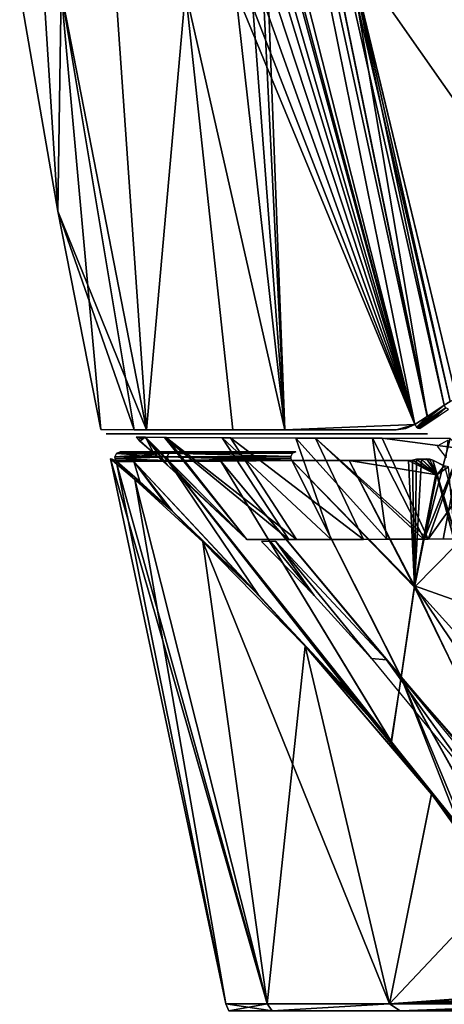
# Model space of a CAD drawing. Header units: millimetres. Extents: x -214 to 214, y -69 to 583.
# Tile 38 of 93: x -108 to -84, y 148 to 203. Entities that reach past the tile are written whole.
import ezdxf

# ---------------------------------------------------------------- set-up
doc = ezdxf.new("R2010")
doc.units = ezdxf.units.MM
doc.header["$LTSCALE"] = 62.021132
for name, color, linetype in [('245', 7, 'CONTINUOUS'), ('246', 7, 'CONTINUOUS'), ('268', 7, 'CONTINUOUS'), ('272', 7, 'CONTINUOUS'), ('273', 7, 'CONTINUOUS'), ('274', 7, 'CONTINUOUS'), ('275', 7, 'CONTINUOUS'), ('277', 7, 'CONTINUOUS'), ('278', 7, 'CONTINUOUS'), ('290', 7, 'CONTINUOUS'), ('291', 7, 'CONTINUOUS'), ('294', 7, 'CONTINUOUS'), ('301', 7, 'CONTINUOUS'), ('302', 7, 'CONTINUOUS'), ('327', 7, 'CONTINUOUS'), ('328', 7, 'CONTINUOUS'), ('329', 7, 'CONTINUOUS'), ('334', 7, 'CONTINUOUS'), ('338', 7, 'CONTINUOUS'), ('417', 7, 'CONTINUOUS'), ('418', 7, 'CONTINUOUS'), ('419', 7, 'CONTINUOUS')]:
    doc.layers.add(name, color=color, linetype=linetype)

msp = doc.modelspace()

# ---------------------------------------------------------------- linework, layer by layer
at = {"layer": '245', "color": 7, "linetype": 'Continuous'}
msp.add_3dface([(-84.73, 179.325, 109.521), (-84.22, 178.674, 109.681), (-84.108, 179.655, 110.667), (-84.73, 179.325, 109.521)], dxfattribs=at)
at = {"layer": '246', "color": 7, "linetype": 'Continuous'}
for points in [[(-102.541, 178.437, 9.051), (-99.757, 175.973, 23.189), (-101.616, 178.455, 27.008), (-102.541, 178.437, 9.051)], [(-101.616, 178.455, 27.008), (-89.418, 165.362, 45.179), (-99.71, 178.475, 45.097), (-101.616, 178.455, 27.008)], [(-95.31, 171.689, 34.926), (-89.418, 165.362, 45.179), (-101.616, 178.455, 27.008), (-95.31, 171.689, 34.926)], [(-99.757, 175.973, 23.189), (-95.31, 171.689, 34.926), (-101.616, 178.455, 27.008), (-99.757, 175.973, 23.189)], [(-99.71, 178.475, 45.097), (-87.278, 162.857, 48.106), (-96.775, 178.48, 63.258), (-99.71, 178.475, 45.097)], [(-89.418, 165.362, 45.179), (-87.278, 162.857, 48.106), (-99.71, 178.475, 45.097), (-89.418, 165.362, 45.179)], [(-96.775, 178.48, 63.258), (-86.732, 166.413, 68.241), (-92.82, 178.517, 81.421), (-96.775, 178.48, 63.258)], [(-87.278, 162.857, 48.106), (-86.732, 166.413, 68.241), (-96.775, 178.48, 63.258), (-87.278, 162.857, 48.106)], [(-92.82, 178.517, 81.421), (-85.99, 171.458, 87.904), (-89.626, 178.521, 93.315), (-92.82, 178.517, 81.421)], [(-86.732, 166.413, 68.241), (-85.99, 171.458, 87.904), (-92.82, 178.517, 81.421), (-86.732, 166.413, 68.241)], [(-84.747, 177.723, 107.196), (-86.316, 178.527, 104.095), (-89.626, 178.521, 93.315), (-84.747, 177.723, 107.196)], [(-85.99, 171.458, 87.904), (-84.747, 177.723, 107.196), (-89.626, 178.521, 93.315), (-85.99, 171.458, 87.904)], [(-86.089, 178.542, 104.82), (-86.316, 178.527, 104.095), (-84.747, 177.723, 107.196), (-86.089, 178.542, 104.82)], [(-85.866, 178.585, 105.592), (-86.089, 178.542, 104.82), (-84.747, 177.723, 107.196), (-85.866, 178.585, 105.592)], [(-85.589, 178.593, 106.446), (-85.866, 178.585, 105.592), (-84.747, 177.723, 107.196), (-85.589, 178.593, 106.446)], [(-85.322, 178.604, 107.268), (-85.589, 178.593, 106.446), (-84.955, 178.537, 108.224), (-85.322, 178.604, 107.268)], [(-84.955, 178.537, 108.224), (-85.589, 178.593, 106.446), (-84.747, 177.723, 107.196), (-84.955, 178.537, 108.224)], [(-85.137, 178.588, 107.786), (-85.322, 178.604, 107.268), (-84.955, 178.537, 108.224), (-85.137, 178.588, 107.786)], [(-84.747, 177.723, 107.196), (-85.99, 171.458, 87.904), (-83.7, 173.773, 102.323), (-84.747, 177.723, 107.196)], [(-83.7, 173.773, 102.323), (-85.99, 171.458, 87.904), (-81.851, 166.872, 92.976), (-83.7, 173.773, 102.323)], [(-85.99, 171.458, 87.904), (-86.732, 166.413, 68.241), (-79.51, 158.168, 78.79), (-85.99, 171.458, 87.904)], [(-81.851, 166.872, 92.976), (-85.99, 171.458, 87.904), (-79.51, 158.168, 78.79), (-81.851, 166.872, 92.976)], [(-86.732, 166.413, 68.241), (-87.278, 162.857, 48.106), (-83.46, 158.07, 52.597), (-86.732, 166.413, 68.241)], [(-79.51, 158.168, 78.79), (-86.732, 166.413, 68.241), (-77.042, 149.004, 58.881), (-79.51, 158.168, 78.79)], [(-77.042, 149.004, 58.881), (-86.732, 166.413, 68.241), (-83.46, 158.07, 52.597), (-77.042, 149.004, 58.881)]]:
    msp.add_3dface(points, dxfattribs=at)
at = {"layer": '268', "color": 7, "linetype": 'Continuous'}
for points in [[(-96.325, 147.828), (-93.91, 147.828, 21.434), (-96.5, 148.218), (-96.325, 147.828)], [(-96.5, 148.218), (-93.91, 147.828, 21.434), (-94.19, 148.218, 20.988), (-96.5, 148.218)], [(-94.19, 148.218, -20.988), (-96.325, 147.828), (-96.5, 148.218), (-94.19, 148.218, -20.988)], [(-93.91, 147.828, -21.434), (-96.325, 147.828), (-94.19, 148.218, -20.988), (-93.91, 147.828, -21.434)], [(-94.19, 148.218, 20.988), (-93.91, 147.828, 21.434), (-87.371, 148.218, 40.971), (-94.19, 148.218, 20.988)], [(-87.371, 148.218, -40.971), (-93.91, 147.828, -21.434), (-94.19, 148.218, -20.988), (-87.371, 148.218, -40.971)], [(-93.91, 147.828, 21.434), (-86.785, 147.828, 41.794), (-87.371, 148.218, 40.971), (-93.91, 147.828, 21.434)], [(-86.785, 147.828, -41.794), (-93.91, 147.828, -21.434), (-87.371, 148.218, -40.971), (-86.785, 147.828, -41.794)], [(-87.371, 148.218, 40.971), (-86.785, 147.828, 41.794), (-76.369, 148.218, 58.993), (-87.371, 148.218, 40.971)], [(-76.369, 148.218, -58.993), (-86.785, 147.828, -41.794), (-87.371, 148.218, -40.971), (-76.369, 148.218, -58.993)], [(-86.785, 147.828, 41.794), (-75.31, 147.828, 60.057), (-76.369, 148.218, 58.993), (-86.785, 147.828, 41.794)], [(-75.507, 148.022, -59.99), (-86.785, 147.828, -41.794), (-76.369, 148.218, -58.993), (-75.507, 148.022, -59.99)]]:
    msp.add_3dface(points, dxfattribs=at)
at = {"layer": '272', "color": 7, "linetype": 'Continuous'}
for points in [[(-96.5, 148.218), (-94.19, 148.218, 20.988), (-102.908, 178.613, 0), (-96.5, 148.218)], [(-102.56, 178.32, -7.669), (-96.5, 148.218), (-102.908, 178.613, 0), (-102.56, 178.32, -7.669)], [(-102.908, 178.613, 0), (-94.19, 148.218, 20.988), (-102.56, 178.32, 7.669), (-102.908, 178.613, 0)], [(-101.552, 177.452, -15.064), (-96.5, 148.218), (-102.56, 178.32, -7.669), (-101.552, 177.452, -15.064)], [(-102.56, 178.32, 7.669), (-94.19, 148.218, 20.988), (-101.552, 177.452, 15.063), (-102.56, 178.32, 7.669)], [(-94.19, 148.218, -20.988), (-96.5, 148.218), (-101.552, 177.452, -15.064), (-94.19, 148.218, -20.988)], [(-97.775, 173.982, -28.811), (-94.19, 148.218, -20.988), (-101.552, 177.452, -15.064), (-97.775, 173.982, -28.811)], [(-101.552, 177.452, 15.063), (-94.19, 148.218, 20.988), (-97.776, 173.983, 28.809), (-101.552, 177.452, 15.063)], [(-94.19, 148.218, 20.988), (-87.371, 148.218, 40.971), (-97.776, 173.983, 28.809), (-94.19, 148.218, 20.988)], [(-97.776, 173.983, 28.809), (-87.371, 148.218, 40.971), (-92.073, 168.168, 40.796), (-97.776, 173.983, 28.809)], [(-92.071, 168.166, -40.8), (-94.19, 148.218, -20.988), (-97.775, 173.982, -28.811), (-92.071, 168.166, -40.8)], [(-87.371, 148.218, -40.971), (-94.19, 148.218, -20.988), (-92.071, 168.166, -40.8), (-87.371, 148.218, -40.971)], [(-92.073, 168.168, 40.796), (-87.371, 148.218, 40.971), (-85.031, 159.926, 50.641), (-92.073, 168.168, 40.796)], [(-85.028, 159.922, -50.645), (-87.371, 148.218, -40.971), (-92.071, 168.166, -40.8), (-85.028, 159.922, -50.645)], [(-85.031, 159.926, 50.641), (-87.371, 148.218, 40.971), (-77.201, 148.966, 58.161), (-85.031, 159.926, 50.641)], [(-81.175, 154.803, -54.707), (-87.371, 148.218, -40.971), (-85.028, 159.922, -50.645), (-81.175, 154.803, -54.707)], [(-81.179, 154.808, 54.703), (-85.031, 159.926, 50.641), (-77.201, 148.966, 58.161), (-81.179, 154.808, 54.703)], [(-77.201, 148.966, -58.161), (-87.371, 148.218, -40.971), (-81.175, 154.803, -54.707), (-77.201, 148.966, -58.161)], [(-87.371, 148.218, -40.971), (-77.201, 148.966, -58.161), (-77.026, 148.736, -58.312), (-87.371, 148.218, -40.971)], [(-77.201, 148.966, 58.161), (-87.371, 148.218, 40.971), (-77.027, 148.736, 58.312), (-77.201, 148.966, 58.161)], [(-76.834, 148.541, -58.498), (-87.371, 148.218, -40.971), (-77.026, 148.736, -58.312), (-76.834, 148.541, -58.498)], [(-77.027, 148.736, 58.312), (-87.371, 148.218, 40.971), (-76.834, 148.541, 58.498), (-77.027, 148.736, 58.312)], [(-76.614, 148.367, -58.726), (-87.371, 148.218, -40.971), (-76.834, 148.541, -58.498), (-76.614, 148.367, -58.726)], [(-76.834, 148.541, 58.498), (-87.371, 148.218, 40.971), (-76.614, 148.367, 58.726), (-76.834, 148.541, 58.498)], [(-76.369, 148.218, -58.993), (-87.371, 148.218, -40.971), (-76.614, 148.367, -58.726), (-76.369, 148.218, -58.993)], [(-87.371, 148.218, 40.971), (-76.369, 148.218, 58.993), (-76.614, 148.367, 58.726), (-87.371, 148.218, 40.971)]]:
    msp.add_3dface(points, dxfattribs=at)
at = {"layer": '273', "color": 7, "linetype": 'Continuous'}
for points in [[(-102.56, 178.32, -7.669), (-102.908, 178.613, 0), (-102.823, 178.595, -4.237), (-102.56, 178.32, -7.669)], [(-102.627, 178.507, -8.111), (-102.56, 178.32, -7.669), (-102.823, 178.595, -4.237), (-102.627, 178.507, -8.111)], [(-102.586, 178.474, -8.575), (-102.56, 178.32, -7.669), (-102.627, 178.507, -8.111), (-102.586, 178.474, -8.575)], [(-102.543, 178.439, -9.038), (-102.56, 178.32, -7.669), (-102.586, 178.474, -8.575), (-102.543, 178.439, -9.038)], [(-101.552, 177.452, -15.064), (-102.56, 178.32, -7.669), (-102.543, 178.439, -9.038), (-101.552, 177.452, -15.064)], [(-101.279, 177.343, -17.066), (-101.552, 177.452, -15.064), (-102.543, 178.439, -9.038), (-101.279, 177.343, -17.066)], [(-97.775, 173.982, -28.811), (-101.552, 177.452, -15.064), (-99.475, 175.713, -24.142), (-97.775, 173.982, -28.811)], [(-99.475, 175.713, -24.142), (-101.552, 177.452, -15.064), (-101.279, 177.343, -17.066), (-99.475, 175.713, -24.142)], [(-94.686, 171.055, -36.214), (-97.775, 173.982, -28.811), (-99.475, 175.713, -24.142), (-94.686, 171.055, -36.214)], [(-92.071, 168.166, -40.8), (-97.775, 173.982, -28.811), (-94.686, 171.055, -36.214), (-92.071, 168.166, -40.8)], [(-88.727, 164.567, -46.167), (-92.071, 168.166, -40.8), (-94.686, 171.055, -36.214), (-88.727, 164.567, -46.167)], [(-85.028, 159.922, -50.645), (-92.071, 168.166, -40.8), (-87.259, 162.833, -48.126), (-85.028, 159.922, -50.645)], [(-87.259, 162.833, -48.126), (-92.071, 168.166, -40.8), (-88.727, 164.567, -46.167), (-87.259, 162.833, -48.126)], [(-82.971, 157.425, -53.115), (-85.028, 159.922, -50.645), (-87.259, 162.833, -48.126), (-82.971, 157.425, -53.115)], [(-81.175, 154.803, -54.707), (-85.028, 159.922, -50.645), (-82.971, 157.425, -53.115), (-81.175, 154.803, -54.707)]]:
    msp.add_3dface(points, dxfattribs=at)
at = {"layer": '274', "color": 7, "linetype": 'Continuous'}
for points in [[(-102.908, 178.613, 0), (-102.56, 178.32, 7.669), (-102.823, 178.595, 4.223), (-102.908, 178.613, 0)], [(-102.823, 178.595, 4.223), (-102.56, 178.32, 7.669), (-102.627, 178.507, 8.111), (-102.823, 178.595, 4.223)], [(-102.56, 178.32, 7.669), (-101.552, 177.452, 15.063), (-102.627, 178.507, 8.111), (-102.56, 178.32, 7.669)], [(-102.627, 178.507, 8.111), (-101.552, 177.452, 15.063), (-102.586, 178.474, 8.576), (-102.627, 178.507, 8.111)], [(-101.552, 177.452, 15.063), (-102.541, 178.437, 9.051), (-102.586, 178.474, 8.576), (-101.552, 177.452, 15.063)], [(-99.757, 175.973, 23.189), (-102.541, 178.437, 9.051), (-101.552, 177.452, 15.063), (-99.757, 175.973, 23.189)], [(-99.757, 175.973, 23.189), (-101.552, 177.452, 15.063), (-97.776, 173.983, 28.809), (-99.757, 175.973, 23.189)], [(-95.31, 171.689, 34.926), (-99.757, 175.973, 23.189), (-97.776, 173.983, 28.809), (-95.31, 171.689, 34.926)], [(-95.31, 171.689, 34.926), (-97.776, 173.983, 28.809), (-92.073, 168.168, 40.796), (-95.31, 171.689, 34.926)], [(-89.418, 165.362, 45.179), (-95.31, 171.689, 34.926), (-92.073, 168.168, 40.796), (-89.418, 165.362, 45.179)], [(-89.418, 165.362, 45.179), (-92.073, 168.168, 40.796), (-85.031, 159.926, 50.641), (-89.418, 165.362, 45.179)], [(-87.278, 162.857, 48.106), (-89.418, 165.362, 45.179), (-85.031, 159.926, 50.641), (-87.278, 162.857, 48.106)], [(-83.46, 158.07, 52.597), (-87.278, 162.857, 48.106), (-85.031, 159.926, 50.641), (-83.46, 158.07, 52.597)], [(-83.46, 158.07, 52.597), (-85.031, 159.926, 50.641), (-81.179, 154.808, 54.703), (-83.46, 158.07, 52.597)]]:
    msp.add_3dface(points, dxfattribs=at)
at = {"layer": '275', "color": 7, "linetype": 'Continuous'}
for points in [[(-101.279, 177.343, -17.066), (-102.543, 178.439, -9.038), (-101.616, 178.455, -27.008), (-101.279, 177.343, -17.066)], [(-99.71, 178.475, -45.097), (-94.686, 171.055, -36.214), (-101.616, 178.455, -27.008), (-99.71, 178.475, -45.097)], [(-94.686, 171.055, -36.214), (-99.475, 175.713, -24.142), (-101.616, 178.455, -27.008), (-94.686, 171.055, -36.214)], [(-99.475, 175.713, -24.142), (-101.279, 177.343, -17.066), (-101.616, 178.455, -27.008), (-99.475, 175.713, -24.142)], [(-96.775, 178.48, -63.258), (-87.259, 162.833, -48.126), (-99.71, 178.475, -45.097), (-96.775, 178.48, -63.258)], [(-87.259, 162.833, -48.126), (-88.727, 164.567, -46.167), (-99.71, 178.475, -45.097), (-87.259, 162.833, -48.126)], [(-88.727, 164.567, -46.167), (-94.686, 171.055, -36.214), (-99.71, 178.475, -45.097), (-88.727, 164.567, -46.167)], [(-96.775, 178.48, -63.258), (-92.82, 178.517, -81.421), (-86.727, 166.451, -68.412), (-96.775, 178.48, -63.258)], [(-87.259, 162.833, -48.126), (-96.775, 178.48, -63.258), (-86.727, 166.451, -68.412), (-87.259, 162.833, -48.126)], [(-92.82, 178.517, -81.421), (-89.626, 178.521, -93.315), (-85.979, 171.523, -88.127), (-92.82, 178.517, -81.421)], [(-86.727, 166.451, -68.412), (-92.82, 178.517, -81.421), (-85.979, 171.523, -88.127), (-86.727, 166.451, -68.412)], [(-89.626, 178.521, -93.315), (-86.316, 178.527, -104.095), (-85.979, 171.523, -88.127), (-89.626, 178.521, -93.315)], [(-86.316, 178.527, -104.095), (-86.089, 178.542, -104.82), (-85.979, 171.523, -88.127), (-86.316, 178.527, -104.095)], [(-86.089, 178.542, -104.82), (-85.866, 178.585, -105.592), (-85.979, 171.523, -88.127), (-86.089, 178.542, -104.82)], [(-85.979, 171.523, -88.127), (-85.866, 178.585, -105.592), (-85.589, 178.593, -106.446), (-85.979, 171.523, -88.127)], [(-84.78, 177.852, -107.357), (-85.979, 171.523, -88.127), (-85.589, 178.593, -106.446), (-84.78, 177.852, -107.357)], [(-85.322, 178.604, -107.268), (-84.78, 177.852, -107.357), (-85.589, 178.593, -106.446), (-85.322, 178.604, -107.268)], [(-85.14, 178.589, -107.778), (-84.78, 177.852, -107.357), (-85.322, 178.604, -107.268), (-85.14, 178.589, -107.778)], [(-84.955, 178.537, -108.224), (-84.78, 177.852, -107.357), (-85.14, 178.589, -107.778), (-84.955, 178.537, -108.224)], [(-85.979, 171.523, -88.127), (-84.78, 177.852, -107.357), (-82.798, 170.401, -97.921), (-85.979, 171.523, -88.127)], [(-82.798, 170.401, -97.921), (-84.78, 177.852, -107.357), (-83.969, 174.778, -103.578), (-82.798, 170.401, -97.921)], [(-86.727, 166.451, -68.412), (-85.979, 171.523, -88.127), (-79.444, 157.924, -78.339), (-86.727, 166.451, -68.412)], [(-79.444, 157.924, -78.339), (-85.979, 171.523, -88.127), (-81.181, 164.378, -89.233), (-79.444, 157.924, -78.339)], [(-81.181, 164.378, -89.233), (-85.979, 171.523, -88.127), (-82.798, 170.401, -97.921), (-81.181, 164.378, -89.233)], [(-82.971, 157.425, -53.115), (-87.259, 162.833, -48.126), (-86.727, 166.451, -68.412), (-82.971, 157.425, -53.115)], [(-77.163, 149.114, -58.404), (-82.971, 157.425, -53.115), (-86.727, 166.451, -68.412), (-77.163, 149.114, -58.404)], [(-77.163, 149.114, -58.404), (-86.727, 166.451, -68.412), (-77.102, 149.059, -58.642), (-77.163, 149.114, -58.404)], [(-77.102, 149.059, -58.642), (-86.727, 166.451, -68.412), (-77.042, 149.004, -58.881), (-77.102, 149.059, -58.642)], [(-77.042, 149.004, -58.881), (-86.727, 166.451, -68.412), (-79.444, 157.924, -78.339), (-77.042, 149.004, -58.881)]]:
    msp.add_3dface(points, dxfattribs=at)
at = {"layer": '277', "color": 7, "linetype": 'Continuous'}
for points in [[(-84.78, 177.852, -107.357), (-84.955, 178.537, -108.224), (-79.726, 161.281, -86.159), (-84.78, 177.852, -107.357)], [(-79.726, 161.281, -86.159), (-84.955, 178.537, -108.224), (-84.321, 178.21, -108.971), (-79.726, 161.281, -86.159)], [(-83.969, 174.778, -103.578), (-84.78, 177.852, -107.357), (-79.726, 161.281, -86.159), (-83.969, 174.778, -103.578)]]:
    msp.add_3dface(points, dxfattribs=at)
at = {"layer": '278', "color": 7, "linetype": 'Continuous'}
for points in [[(-84.955, 178.537, 108.224), (-84.747, 177.723, 107.196), (-84.329, 178.213, 108.963), (-84.955, 178.537, 108.224)], [(-84.747, 177.723, 107.196), (-84.096, 178.163, 109.205), (-84.329, 178.213, 108.963), (-84.747, 177.723, 107.196)], [(-84.747, 177.723, 107.196), (-83.7, 173.773, 102.323), (-84.096, 178.163, 109.205), (-84.747, 177.723, 107.196)]]:
    msp.add_3dface(points, dxfattribs=at)
at = {"layer": '290', "color": 7, "linetype": 'Continuous'}
for points in [[(-102.369, 179, 9.034), (-102.577, 178.918, 9.039), (-99.456, 179, 45.466), (-102.369, 179, 9.034)], [(-99.456, 179, 45.466), (-102.577, 178.918, 9.039), (-99.659, 178.92, 45.494), (-99.456, 179, 45.466)], [(-99.456, 179, 45.466), (-99.659, 178.92, 45.494), (-92.59, 179, 81.364), (-99.456, 179, 45.466)], [(-92.59, 179, 81.364), (-99.659, 178.92, 45.494), (-92.777, 178.93, 81.411), (-92.59, 179, 81.364)], [(-102.577, 178.918, 9.039), (-102.669, 178.719, 9.041), (-99.753, 178.722, 45.506), (-102.577, 178.918, 9.039)], [(-102.669, 178.719, 9.041), (-102.655, 178.607, 9.041), (-99.753, 178.722, 45.506), (-102.669, 178.719, 9.041)], [(-99.753, 178.722, 45.506), (-102.655, 178.607, 9.041), (-99.688, 178.512, 45.498), (-99.753, 178.722, 45.506)], [(-102.655, 178.607, 9.041), (-102.599, 178.506, 9.04), (-99.688, 178.512, 45.498), (-102.655, 178.607, 9.041)], [(-99.659, 178.92, 45.494), (-102.577, 178.918, 9.039), (-99.753, 178.722, 45.506), (-99.659, 178.92, 45.494)], [(-99.659, 178.92, 45.494), (-99.753, 178.722, 45.506), (-92.879, 178.74, 81.436), (-99.659, 178.92, 45.494)], [(-92.879, 178.74, 81.436), (-99.753, 178.722, 45.506), (-92.872, 178.624, 81.434), (-92.879, 178.74, 81.436)], [(-99.753, 178.722, 45.506), (-99.688, 178.512, 45.498), (-92.872, 178.624, 81.434), (-99.753, 178.722, 45.506)], [(-99.688, 178.512, 45.498), (-92.821, 178.517, 81.422), (-92.872, 178.624, 81.434), (-99.688, 178.512, 45.498)], [(-92.777, 178.93, 81.411), (-99.659, 178.92, 45.494), (-92.879, 178.74, 81.436), (-92.777, 178.93, 81.411)]]:
    msp.add_3dface(points, dxfattribs=at)
at = {"layer": '291', "color": 7, "linetype": 'Continuous'}
for points in [[(-93.996, 173.999, -31.608), (-94.514, 174, -29.712), (-91.58, 170.992, -36.103), (-93.996, 173.999, -31.608)], [(-93.705, 174, -33.381), (-93.996, 173.999, -31.608), (-91.58, 170.992, -36.103), (-93.705, 174, -33.381)], [(-87.537, 167.414, -44.284), (-93.705, 174, -33.381), (-88.376, 167.482, -41.654), (-87.537, 167.414, -44.284)], [(-88.376, 167.482, -41.654), (-93.705, 174, -33.381), (-91.58, 170.992, -36.103), (-88.376, 167.482, -41.654)], [(-82.055, 159.775, -49.975), (-87.537, 167.414, -44.284), (-88.376, 167.482, -41.654), (-82.055, 159.775, -49.975)], [(-81.328, 159.839, -52.017), (-87.537, 167.414, -44.284), (-82.055, 159.775, -49.975), (-81.328, 159.839, -52.017)]]:
    msp.add_3dface(points, dxfattribs=at)
at = {"layer": '294', "color": 7, "linetype": 'Continuous'}
for points in [[(-102.374, 179, -9.034), (-99.659, 178.92, -45.494), (-102.566, 178.928, -9.039), (-102.374, 179, -9.034)], [(-99.456, 179, -45.466), (-99.659, 178.92, -45.494), (-102.374, 179, -9.034), (-99.456, 179, -45.466)], [(-99.456, 179, -45.466), (-92.777, 178.93, -81.411), (-99.659, 178.92, -45.494), (-99.456, 179, -45.466)], [(-92.589, 179, -81.364), (-92.777, 178.93, -81.411), (-99.456, 179, -45.466), (-92.589, 179, -81.364)], [(-102.566, 178.928, -9.039), (-99.659, 178.92, -45.494), (-102.668, 178.733, -9.041), (-102.566, 178.928, -9.039)], [(-99.659, 178.92, -45.494), (-99.753, 178.722, -45.506), (-102.668, 178.733, -9.041), (-99.659, 178.92, -45.494)], [(-102.668, 178.733, -9.041), (-99.753, 178.722, -45.506), (-102.658, 178.614, -9.041), (-102.668, 178.733, -9.041)], [(-99.753, 178.722, -45.506), (-99.688, 178.512, -45.498), (-102.658, 178.614, -9.041), (-99.753, 178.722, -45.506)], [(-99.688, 178.512, -45.498), (-102.599, 178.506, -9.04), (-102.658, 178.614, -9.041), (-99.688, 178.512, -45.498)], [(-99.659, 178.92, -45.494), (-92.879, 178.74, -81.436), (-99.753, 178.722, -45.506), (-99.659, 178.92, -45.494)], [(-92.879, 178.74, -81.436), (-92.872, 178.624, -81.434), (-99.753, 178.722, -45.506), (-92.879, 178.74, -81.436)], [(-92.872, 178.624, -81.434), (-92.821, 178.517, -81.422), (-99.753, 178.722, -45.506), (-92.872, 178.624, -81.434)], [(-99.753, 178.722, -45.506), (-92.821, 178.517, -81.422), (-99.688, 178.512, -45.498), (-99.753, 178.722, -45.506)], [(-92.777, 178.93, -81.411), (-92.879, 178.74, -81.436), (-99.659, 178.92, -45.494), (-92.777, 178.93, -81.411)]]:
    msp.add_3dface(points, dxfattribs=at)
at = {"layer": '301', "color": 7, "linetype": 'Continuous'}
for points in [[(-96.104, 230.801, -108.204), (-85.965, 180.53, -107.431), (-94.931, 215.829, -103.41), (-96.104, 230.801, -108.204)], [(-94.931, 215.829, -103.41), (-85.965, 180.53, -107.431), (-94.386, 211.609, -102.568), (-94.931, 215.829, -103.41)], [(-94.386, 211.609, -102.568), (-85.965, 180.53, -107.431), (-94.38, 208.122, -100.285), (-94.386, 211.609, -102.568)], [(-94.38, 208.122, -100.285), (-85.965, 180.53, -107.431), (-94.573, 206.728, -98.664), (-94.38, 208.122, -100.285)], [(-94.573, 206.728, -98.664), (-85.965, 180.53, -107.431), (-94.931, 205.619, -96.628), (-94.573, 206.728, -98.664)], [(-94.931, 205.619, -96.628), (-85.965, 180.53, -107.431), (-95.406, 204.909, -94.408), (-94.931, 205.619, -96.628)], [(-95.406, 204.909, -94.408), (-85.965, 180.53, -107.431), (-95.949, 204.704, -92.247), (-95.406, 204.909, -94.408)], [(-107.973, 204.665, 0), (-105.67, 204.672, -40.721), (-105.851, 192.424, 0), (-107.973, 204.665, 0)], [(-105.67, 204.672, -40.721), (-100.904, 180.237, -41.525), (-105.851, 192.424, 0), (-105.67, 204.672, -40.721)], [(-100.904, 180.237, -41.525), (-105.67, 204.672, -40.721), (-98.744, 204.693, -81.022), (-100.904, 180.237, -41.525)], [(-96.094, 180.235, -70.235), (-100.904, 180.237, -41.525), (-98.744, 204.693, -81.022), (-96.094, 180.235, -70.235)], [(-93.215, 180.231, -82.609), (-98.744, 204.693, -81.022), (-95.949, 204.704, -92.247), (-93.215, 180.231, -82.609)], [(-93.215, 180.231, -82.609), (-96.094, 180.235, -70.235), (-98.744, 204.693, -81.022), (-93.215, 180.231, -82.609)], [(-85.965, 180.53, -107.431), (-93.215, 180.231, -82.609), (-95.949, 204.704, -92.247), (-85.965, 180.53, -107.431)], [(-101.606, 180.238, -35.367), (-103.454, 180.239, 0), (-105.851, 192.424, 0), (-101.606, 180.238, -35.367)], [(-100.904, 180.237, -41.525), (-101.606, 180.238, -35.367), (-105.851, 192.424, 0), (-100.904, 180.237, -41.525)], [(-87, 180.231, -104.092), (-93.215, 180.231, -82.609), (-85.965, 180.53, -107.431), (-87, 180.231, -104.092)], [(-86.469, 180.305, -105.758), (-87, 180.231, -104.092), (-85.965, 180.53, -107.431), (-86.469, 180.305, -105.758)]]:
    msp.add_3dface(points, dxfattribs=at)
at = {"layer": '302', "color": 7, "linetype": 'Continuous'}
for points in [[(-96.105, 230.808, 108.204), (-94.452, 212.399, 102.858), (-85.965, 180.53, 107.431), (-96.105, 230.808, 108.204)], [(-94.452, 212.399, 102.858), (-94.32, 209.434, 101.37), (-85.965, 180.53, 107.431), (-94.452, 212.399, 102.858)], [(-94.52, 207.02, 99.053), (-93.215, 180.231, 82.609), (-94.32, 209.434, 101.37), (-94.52, 207.02, 99.053)], [(-94.32, 209.434, 101.37), (-93.215, 180.231, 82.609), (-85.965, 180.53, 107.431), (-94.32, 209.434, 101.37)], [(-95.103, 205.278, 95.775), (-93.215, 180.231, 82.609), (-94.52, 207.02, 99.053), (-95.103, 205.278, 95.775)], [(-95.949, 204.704, 92.247), (-93.215, 180.231, 82.609), (-95.103, 205.278, 95.775), (-95.949, 204.704, 92.247)], [(-107.973, 204.665, 0), (-105.851, 192.424, 0), (-106.635, 204.67, 31.057), (-107.973, 204.665, 0)], [(-106.635, 204.67, 31.057), (-105.851, 192.424, 0), (-105.67, 204.672, 40.721), (-106.635, 204.67, 31.057)], [(-105.851, 192.424, 0), (-103.454, 180.239, 0), (-105.67, 204.672, 40.721), (-105.851, 192.424, 0)], [(-105.67, 204.672, 40.721), (-100.904, 180.237, 41.525), (-102.621, 204.681, 61.914), (-105.67, 204.672, 40.721)], [(-105.67, 204.672, 40.721), (-103.454, 180.239, 0), (-101.606, 180.238, 35.366), (-105.67, 204.672, 40.721)], [(-100.904, 180.237, 41.525), (-105.67, 204.672, 40.721), (-101.606, 180.238, 35.366), (-100.904, 180.237, 41.525)], [(-102.621, 204.681, 61.914), (-100.904, 180.237, 41.525), (-98.744, 204.693, 81.022), (-102.621, 204.681, 61.914)], [(-98.744, 204.693, 81.022), (-100.904, 180.237, 41.525), (-96.094, 180.235, 70.234), (-98.744, 204.693, 81.022)], [(-98.744, 204.693, 81.022), (-93.215, 180.231, 82.609), (-95.949, 204.704, 92.247), (-98.744, 204.693, 81.022)], [(-93.215, 180.231, 82.609), (-98.744, 204.693, 81.022), (-96.094, 180.235, 70.234), (-93.215, 180.231, 82.609)], [(-85.965, 180.53, 107.431), (-93.215, 180.231, 82.609), (-87, 180.231, 104.092), (-85.965, 180.53, 107.431)], [(-86.469, 180.305, 105.758), (-85.965, 180.53, 107.431), (-87, 180.231, 104.092), (-86.469, 180.305, 105.758)]]:
    msp.add_3dface(points, dxfattribs=at)
at = {"layer": '327', "color": 7, "linetype": 'Continuous'}
for points in [[(-85.285, 180.967, -109.319), (-96.104, 230.801, -108.204), (-95.586, 231.435, -109.755), (-85.285, 180.967, -109.319)], [(-85.285, 180.967, -109.319), (-95.586, 231.435, -109.755), (-85.268, 180.978, -109.358), (-85.285, 180.967, -109.319)], [(-85.268, 180.978, -109.358), (-95.586, 231.435, -109.755), (-84.328, 181.601, -111.175), (-85.268, 180.978, -109.358)], [(-84.328, 181.601, -111.175), (-95.586, 231.435, -109.755), (-84.001, 181.805, -111.685), (-84.328, 181.601, -111.175)], [(-84.001, 181.805, -111.685), (-95.586, 231.435, -109.755), (-83.651, 182.002, -112.178), (-84.001, 181.805, -111.685)], [(-83.651, 182.002, -112.178), (-95.586, 231.435, -109.755), (-89.698, 207.105, -111.79), (-83.651, 182.002, -112.178)], [(-85.965, 180.53, -107.431), (-96.104, 230.801, -108.204), (-85.285, 180.967, -109.319), (-85.965, 180.53, -107.431)]]:
    msp.add_3dface(points, dxfattribs=at)
at = {"layer": '328', "color": 7, "linetype": 'Continuous'}
for points in [[(-84.328, 181.601, 111.175), (-85.269, 180.977, 109.354), (-85.863, 180.374, 107.429), (-84.328, 181.601, 111.175)], [(-84.23, 181.458, 111.173), (-84.328, 181.601, 111.175), (-85.863, 180.374, 107.429), (-84.23, 181.458, 111.173)], [(-85.782, 180.326, 107.414), (-84.23, 181.458, 111.173), (-85.863, 180.374, 107.429), (-85.782, 180.326, 107.414)], [(-85.689, 180.305, 107.391), (-84.23, 181.458, 111.173), (-85.782, 180.326, 107.414), (-85.689, 180.305, 107.391)], [(-85.011, 180.754, 109.298), (-84.23, 181.458, 111.173), (-85.689, 180.305, 107.391), (-85.011, 180.754, 109.298)], [(-84.088, 181.384, 111.118), (-84.23, 181.458, 111.173), (-85.011, 180.754, 109.298), (-84.088, 181.384, 111.118)], [(-85.285, 180.967, 109.318), (-85.965, 180.53, 107.431), (-85.863, 180.374, 107.429), (-85.285, 180.967, 109.318)], [(-85.269, 180.977, 109.354), (-85.285, 180.967, 109.318), (-85.863, 180.374, 107.429), (-85.269, 180.977, 109.354)]]:
    msp.add_3dface(points, dxfattribs=at)
at = {"layer": '329', "color": 7, "linetype": 'Continuous'}
for points in [[(-96.105, 230.808, 108.204), (-85.285, 180.967, 109.318), (-95.586, 231.435, 109.755), (-96.105, 230.808, 108.204)], [(-95.586, 231.435, 109.755), (-85.285, 180.967, 109.318), (-89.699, 207.106, 111.79), (-95.586, 231.435, 109.755)], [(-96.105, 230.808, 108.204), (-85.965, 180.53, 107.431), (-85.285, 180.967, 109.318), (-96.105, 230.808, 108.204)], [(-85.285, 180.967, 109.318), (-84.328, 181.601, 111.175), (-89.699, 207.106, 111.79), (-85.285, 180.967, 109.318)], [(-89.699, 207.106, 111.79), (-84.328, 181.601, 111.175), (-84.001, 181.805, 111.685), (-89.699, 207.106, 111.79)], [(-83.651, 182.002, 112.178), (-89.699, 207.106, 111.79), (-84.001, 181.805, 111.685), (-83.651, 182.002, 112.178)], [(-85.285, 180.967, 109.318), (-85.269, 180.977, 109.354), (-84.328, 181.601, 111.175), (-85.285, 180.967, 109.318)]]:
    msp.add_3dface(points, dxfattribs=at)
at = {"layer": '334', "color": 7, "linetype": 'Continuous'}
for points in [[(-89.698, 207.105, -111.79), (-94.579, 232.262, -111.447), (-75.027, 186.143, -122.431), (-89.698, 207.105, -111.79)], [(-75.027, 186.143, -122.431), (-94.579, 232.262, -111.447), (-84.281, 231.977, -122.224), (-75.027, 186.143, -122.431)], [(-83.651, 182.002, -112.178), (-89.698, 207.105, -111.79), (-75.027, 186.143, -122.431), (-83.651, 182.002, -112.178)]]:
    msp.add_3dface(points, dxfattribs=at)
at = {"layer": '338', "color": 7, "linetype": 'Continuous'}
for points in [[(-89.699, 207.106, 111.79), (-75.026, 186.143, 122.432), (-84.28, 231.977, 122.225), (-89.699, 207.106, 111.79)], [(-89.699, 207.106, 111.79), (-83.651, 182.002, 112.178), (-75.026, 186.143, 122.432), (-89.699, 207.106, 111.79)]]:
    msp.add_3dface(points, dxfattribs=at)
at = {"layer": '417', "color": 7, "linetype": 'Continuous'}
for points in [[(-101.486, 179.829, -0.001), (-100.979, 179.812, -18.463), (-101.381, 179.715, -0.001), (-101.486, 179.829, -0.001)], [(-100.979, 179.812, -18.463), (-101.277, 179.6, -0.001), (-101.381, 179.715, -0.001), (-100.979, 179.812, -18.463)], [(-99.764, 178.276, -15.738), (-101.277, 179.6, -0.001), (-100.979, 179.812, -18.463), (-99.764, 178.276, -15.738)], [(-95.322, 174.111, -30.622), (-99.764, 178.276, -15.738), (-100.979, 179.812, -18.463), (-95.322, 174.111, -30.622)], [(-99.914, 179.802, -32.509), (-95.322, 174.111, -30.622), (-100.979, 179.812, -18.463), (-99.914, 179.802, -32.509)], [(-92.979, 174.116, -51.212), (-95.322, 174.111, -30.622), (-99.914, 179.802, -32.509), (-92.979, 174.116, -51.212)], [(-96.694, 179.786, -56.612), (-92.979, 174.116, -51.212), (-99.914, 179.802, -32.509), (-96.694, 179.786, -56.612)], [(-90.632, 174.12, -65.294), (-92.979, 174.116, -51.212), (-96.694, 179.786, -56.612), (-90.632, 174.12, -65.294)], [(-92.597, 179.773, -76.799), (-90.632, 174.12, -65.294), (-96.694, 179.786, -56.612), (-92.597, 179.773, -76.799)], [(-87.527, 174.127, -80.026), (-90.632, 174.12, -65.294), (-92.597, 179.773, -76.799), (-87.527, 174.127, -80.026)], [(-88.317, 179.762, -93.088), (-87.527, 174.127, -80.026), (-92.597, 179.773, -76.799), (-88.317, 179.762, -93.088)], [(-85.449, 174.133, -88.509), (-87.527, 174.127, -80.026), (-88.317, 179.762, -93.088), (-85.449, 174.133, -88.509)], [(-83.992, 179.747, -106.834), (-85.449, 174.133, -88.509), (-88.317, 179.762, -93.088), (-83.992, 179.747, -106.834)], [(-83.423, 179.169, -107.334), (-85.449, 174.133, -88.509), (-83.992, 179.747, -106.834), (-83.423, 179.169, -107.334)], [(-85.449, 174.133, -88.509), (-83.423, 179.169, -107.334), (-84.388, 174.135, -92.565), (-85.449, 174.133, -88.509)], [(-84.388, 174.135, -92.565), (-83.423, 179.169, -107.334), (-82.056, 174.149, -101.247), (-84.388, 174.135, -92.565)]]:
    msp.add_3dface(points, dxfattribs=at)
at = {"layer": '418', "color": 7, "linetype": 'Continuous'}
for points in [[(-101.486, 179.829, -0.001), (-101.381, 179.715, -0.001), (-100.516, 178.941, 11.223), (-101.486, 179.829, -0.001)], [(-100.961, 179.812, 18.783), (-101.486, 179.829, -0.001), (-100.516, 178.941, 11.223), (-100.961, 179.812, 18.783)], [(-101.381, 179.715, -0.001), (-101.277, 179.6, -0.001), (-100.516, 178.941, 11.223), (-101.381, 179.715, -0.001)], [(-99.814, 179.801, 33.524), (-100.961, 179.812, 18.783), (-95.322, 174.111, 30.622), (-99.814, 179.801, 33.524)], [(-95.322, 174.111, 30.622), (-100.961, 179.812, 18.783), (-98.353, 176.996, 21.707), (-95.322, 174.111, 30.622)], [(-98.353, 176.996, 21.707), (-100.961, 179.812, 18.783), (-100.516, 178.941, 11.223), (-98.353, 176.996, 21.707)], [(-96.232, 179.785, 59.256), (-99.814, 179.801, 33.524), (-92.551, 174.117, 54.075), (-96.232, 179.785, 59.256)], [(-92.551, 174.117, 54.075), (-99.814, 179.801, 33.524), (-95.322, 174.111, 30.622), (-92.551, 174.117, 54.075)], [(-91.503, 179.77, 81.299), (-96.232, 179.785, 59.256), (-88.829, 174.124, 74.219), (-91.503, 179.77, 81.299)], [(-88.829, 174.124, 74.219), (-96.232, 179.785, 59.256), (-92.551, 174.117, 54.075), (-88.829, 174.124, 74.219)], [(-87.784, 179.768, 94.92), (-91.503, 179.77, 81.299), (-85.219, 174.128, 89.387), (-87.784, 179.768, 94.92)], [(-85.219, 174.128, 89.387), (-91.503, 179.77, 81.299), (-85.484, 174.132, 88.371), (-85.219, 174.128, 89.387)], [(-85.484, 174.132, 88.371), (-91.503, 179.77, 81.299), (-88.829, 174.124, 74.219), (-85.484, 174.132, 88.371)], [(-83.992, 179.747, 106.834), (-87.784, 179.768, 94.92), (-83.426, 179.18, 107.349), (-83.992, 179.747, 106.834)], [(-83.426, 179.18, 107.349), (-87.784, 179.768, 94.92), (-85.219, 174.128, 89.387), (-83.426, 179.18, 107.349)], [(-83.426, 179.18, 107.349), (-85.219, 174.128, 89.387), (-82.925, 177.371, 105.216), (-83.426, 179.18, 107.349)], [(-82.925, 177.371, 105.216), (-85.219, 174.128, 89.387), (-82.056, 174.149, 101.247), (-82.925, 177.371, 105.216)]]:
    msp.add_3dface(points, dxfattribs=at)
at = {"layer": '419', "color": 7, "linetype": 'Continuous'}
for points in [[(-103.16, 180, 0), (-101.312, 180, -35.359), (-101.765, 180, 0), (-103.16, 180, 0)], [(-101.312, 180, 35.36), (-103.16, 180, 0), (-99.927, 180, 35.315), (-101.312, 180, 35.36)], [(-99.927, 180, 35.315), (-103.16, 180, 0), (-101.765, 180, 0), (-99.927, 180, 35.315)], [(-101.765, 180, 0), (-101.312, 180, -35.359), (-99.926, 180, -35.316), (-101.765, 180, 0)], [(-101.312, 180, -35.359), (-95.802, 180, -70.197), (-94.397, 180, -70.171), (-101.312, 180, -35.359)], [(-99.926, 180, -35.316), (-101.312, 180, -35.359), (-94.397, 180, -70.171), (-99.926, 180, -35.316)], [(-95.802, 180, 70.197), (-101.312, 180, 35.36), (-94.397, 180, 70.17), (-95.802, 180, 70.197)], [(-94.397, 180, 70.17), (-101.312, 180, 35.36), (-99.927, 180, 35.315), (-94.397, 180, 70.17)], [(-95.802, 180, -70.197), (-86.723, 180, -104), (-94.397, 180, -70.171), (-95.802, 180, -70.197)], [(-86.723, 180, 104), (-95.802, 180, 70.197), (-85.266, 180, 104), (-86.723, 180, 104)], [(-85.266, 180, 104), (-95.802, 180, 70.197), (-94.397, 180, 70.17), (-85.266, 180, 104)], [(-94.397, 180, -70.171), (-86.723, 180, -104), (-85.266, 180, -104), (-94.397, 180, -70.171)]]:
    msp.add_3dface(points, dxfattribs=at)

doc.saveas('drawing.dxf')
